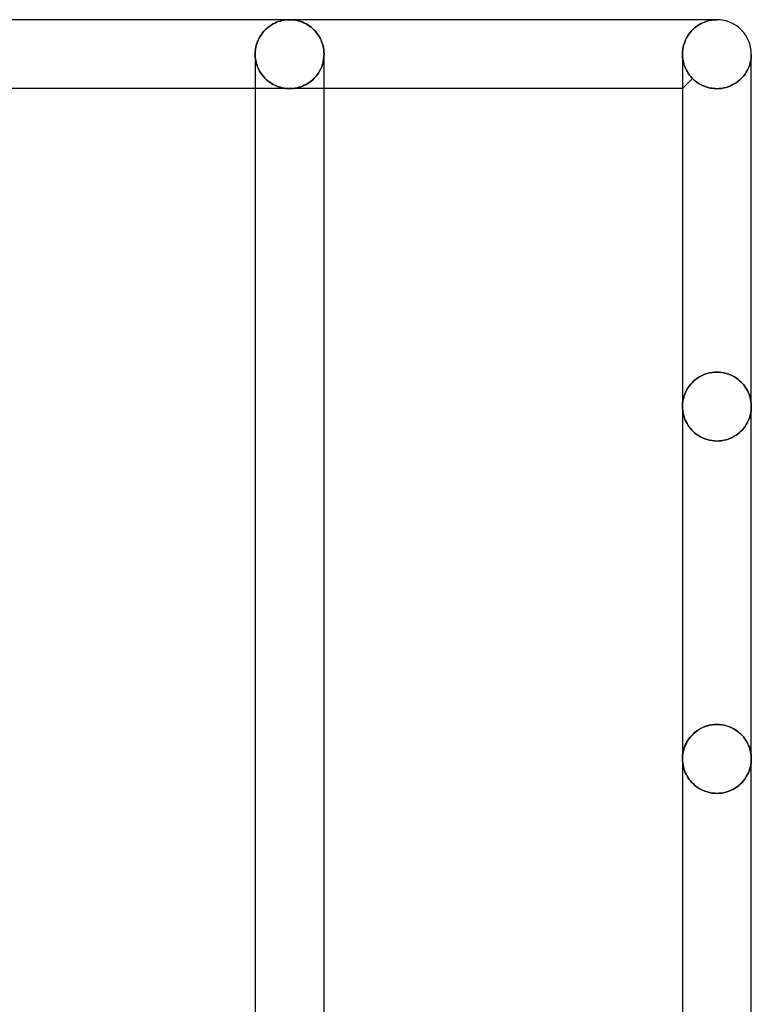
# Model space of a CAD drawing. Header units: millimetres. Extents: x -102 to 110, y -250 to 250.
# Tile 23 of 23: x 49 to 73, y 200 to 233. Entities that reach past the tile are written whole.
import ezdxf

# ---------------------------------------------------------------- set-up
doc = ezdxf.new("R2010")
doc.units = ezdxf.units.MM
doc.layers.add('HIDDEN', color=7, linetype='Continuous')
doc.layers.add('THICK', color=7, linetype='Continuous')

msp = doc.modelspace()

# ---------------------------------------------------------------- linework, layer by layer
at = {"layer": 'HIDDEN'}
for p, q in [((57.342, 233.131), (57.279, 233.115)), ((57.406, 233.144), (57.342, 233.131)), ((57.471, 233.153), (57.406, 233.144)), ((57.535, 233.158), (57.471, 233.153)), ((57.6, 233.16), (57.535, 233.158)), ((57.665, 233.158), (57.6, 233.16)), ((57.729, 233.153), (57.665, 233.158)), ((57.794, 233.144), (57.729, 233.153)), ((57.858, 233.131), (57.794, 233.144)), ((57.921, 233.115), (57.858, 233.131)), ((71.7, 233.12), (71.64, 233.103)), ((71.759, 233.135), (71.7, 233.12)), ((71.819, 233.146), (71.759, 233.135)), ((71.879, 233.154), (71.819, 233.146)), ((71.94, 233.158), (71.879, 233.154)), ((72, 233.16), (71.94, 233.158)), ((56.78, 232.819), (56.733, 232.769)), ((56.828, 232.865), (56.78, 232.819)), ((56.879, 232.907), (56.828, 232.865)), ((56.931, 232.946), (56.879, 232.907)), ((56.985, 232.982), (56.931, 232.946)), ((57.04, 233.015), (56.985, 232.982)), ((57.098, 233.045), (57.04, 233.015)), ((57.157, 233.072), (57.098, 233.045)), ((57.218, 233.095), (57.157, 233.072)), ((57.279, 233.115), (57.218, 233.095)), ((57.982, 233.095), (57.921, 233.115)), ((58.043, 233.072), (57.982, 233.095)), ((58.102, 233.045), (58.043, 233.072)), ((58.16, 233.015), (58.102, 233.045)), ((58.215, 232.982), (58.16, 233.015)), ((58.269, 232.946), (58.215, 232.982)), ((58.321, 232.907), (58.269, 232.946)), ((58.372, 232.865), (58.321, 232.907)), ((58.42, 232.819), (58.372, 232.865)), ((58.467, 232.769), (58.42, 232.819)), ((71.149, 232.787), (71.102, 232.733)), ((71.198, 232.837), (71.149, 232.787)), ((71.249, 232.883), (71.198, 232.837)), ((71.301, 232.925), (71.249, 232.883)), ((71.355, 232.963), (71.301, 232.925)), ((71.41, 232.998), (71.355, 232.963)), ((71.467, 233.03), (71.41, 232.998)), ((71.524, 233.057), (71.467, 233.03)), ((71.582, 233.082), (71.524, 233.057)), ((71.64, 233.103), (71.582, 233.082)), ((56.539, 232.466), (56.51, 232.394)), ((56.571, 232.534), (56.539, 232.466)), ((56.607, 232.598), (56.571, 232.534)), ((56.647, 232.659), (56.607, 232.598)), ((56.689, 232.716), (56.647, 232.659)), ((56.733, 232.769), (56.689, 232.716)), ((58.511, 232.716), (58.467, 232.769)), ((58.553, 232.659), (58.511, 232.716)), ((58.593, 232.598), (58.553, 232.659)), ((58.629, 232.534), (58.593, 232.598)), ((58.661, 232.466), (58.629, 232.534)), ((58.69, 232.394), (58.661, 232.466)), ((70.944, 232.478), (70.914, 232.405)), ((70.978, 232.547), (70.944, 232.478)), ((71.017, 232.613), (70.978, 232.547)), ((71.058, 232.675), (71.017, 232.613)), ((71.102, 232.733), (71.058, 232.675)), ((56.452, 232.163), (56.443, 232.082)), ((56.466, 232.242), (56.452, 232.163)), ((56.486, 232.32), (56.466, 232.242)), ((56.51, 232.394), (56.486, 232.32)), ((58.714, 232.32), (58.69, 232.394)), ((58.734, 232.242), (58.714, 232.32)), ((58.748, 232.163), (58.734, 232.242)), ((58.757, 232.082), (58.748, 232.163)), ((70.853, 232.167), (70.843, 232.084)), ((70.868, 232.249), (70.853, 232.167)), ((70.888, 232.328), (70.868, 232.249)), ((70.914, 232.405), (70.888, 232.328)), ((56.443, 232.082), (56.44, 232)), ((56.44, 232), (56.44, 232)), ((56.44, 232), (56.44, 231.999)), ((56.44, 231.999), (56.44, 231.999)), ((56.44, 231.999), (56.44, 231.998)), ((56.44, 231.998), (56.44, 231.998)), ((56.44, 231.998), (56.44, 231.997)), ((56.443, 231.909), (56.44, 231.997)), ((56.44, 231.997), (56.443, 231.909)), ((56.453, 231.822), (56.443, 231.909)), ((56.443, 231.909), (56.453, 231.822)), ((56.469, 231.737), (56.453, 231.822)), ((56.453, 231.822), (56.469, 231.737)), ((58.747, 231.822), (58.731, 231.737)), ((58.731, 231.737), (58.747, 231.822)), ((58.757, 231.909), (58.747, 231.822)), ((58.747, 231.822), (58.757, 231.909)), ((58.76, 232), (58.757, 232.082)), ((58.76, 231.997), (58.757, 231.909)), ((58.757, 231.909), (58.76, 231.997)), ((58.76, 231.999), (58.76, 232)), ((58.76, 232), (58.76, 232)), ((58.76, 231.998), (58.76, 231.999)), ((58.76, 231.999), (58.76, 231.999)), ((58.76, 231.997), (58.76, 231.998)), ((58.76, 231.998), (58.76, 231.998)), ((70.843, 232.084), (70.84, 232)), ((70.84, 232), (70.84, 232)), ((70.84, 232), (70.84, 231.999)), ((70.84, 231.999), (70.84, 231.999)), ((70.84, 231.999), (70.84, 231.998)), ((70.84, 231.998), (70.84, 231.998)), ((70.84, 231.998), (70.84, 231.997)), ((70.84, 231.997), (70.841, 231.942)), ((70.841, 231.942), (70.84, 231.997)), ((70.841, 231.942), (70.845, 231.888)), ((70.845, 231.888), (70.841, 231.942)), ((70.845, 231.888), (70.851, 231.835)), ((70.851, 231.835), (70.845, 231.888)), ((70.851, 231.835), (70.86, 231.782)), ((70.86, 231.782), (70.851, 231.835)), ((73.151, 231.858), (73.14, 231.787)), ((73.14, 231.787), (73.151, 231.858)), ((73.158, 231.929), (73.151, 231.858)), ((73.151, 231.858), (73.158, 231.929)), ((73.16, 232), (73.158, 231.929)), ((73.158, 231.929), (73.16, 232)), ((73.16, 231.721), (73.16, 232)), ((56.492, 231.655), (56.469, 231.737)), ((56.469, 231.737), (56.492, 231.655)), ((56.519, 231.576), (56.492, 231.655)), ((56.492, 231.655), (56.519, 231.576)), ((56.552, 231.501), (56.519, 231.576)), ((56.519, 231.576), (56.552, 231.501)), ((56.588, 231.43), (56.552, 231.501)), ((56.552, 231.501), (56.588, 231.43)), ((58.648, 231.501), (58.612, 231.43)), ((58.612, 231.43), (58.648, 231.501)), ((58.681, 231.576), (58.648, 231.501)), ((58.648, 231.501), (58.681, 231.576)), ((58.708, 231.655), (58.681, 231.576)), ((58.681, 231.576), (58.708, 231.655)), ((58.731, 231.737), (58.708, 231.655)), ((58.708, 231.655), (58.731, 231.737)), ((70.86, 231.782), (70.871, 231.73)), ((70.871, 231.73), (70.86, 231.782)), ((70.871, 231.73), (70.885, 231.678)), ((70.885, 231.678), (70.871, 231.73)), ((70.885, 231.678), (70.9, 231.628)), ((70.9, 231.628), (70.885, 231.678)), ((70.9, 231.628), (70.918, 231.58)), ((70.918, 231.58), (70.9, 231.628)), ((70.918, 231.58), (70.937, 231.532)), ((70.937, 231.532), (70.918, 231.58)), ((70.937, 231.532), (70.959, 231.487)), ((70.959, 231.487), (70.937, 231.532)), ((70.959, 231.487), (70.982, 231.442)), ((70.982, 231.442), (70.959, 231.487)), ((73.054, 231.516), (73.023, 231.452)), ((73.023, 231.452), (73.054, 231.516)), ((73.082, 231.581), (73.054, 231.516)), ((73.054, 231.516), (73.082, 231.581)), ((73.106, 231.648), (73.082, 231.581)), ((73.082, 231.581), (73.106, 231.648)), ((73.125, 231.717), (73.106, 231.648)), ((73.106, 231.648), (73.125, 231.717)), ((73.14, 231.787), (73.125, 231.717)), ((73.125, 231.717), (73.14, 231.787)), ((56.629, 231.363), (56.588, 231.43)), ((56.588, 231.43), (56.629, 231.363)), ((56.673, 231.301), (56.629, 231.363)), ((56.629, 231.363), (56.673, 231.301)), ((56.72, 231.242), (56.673, 231.301)), ((56.673, 231.301), (56.72, 231.242)), ((56.77, 231.188), (56.72, 231.242)), ((56.72, 231.242), (56.77, 231.188)), ((56.822, 231.139), (56.77, 231.188)), ((56.77, 231.188), (56.822, 231.139)), ((56.875, 231.093), (56.822, 231.139)), ((56.822, 231.139), (56.875, 231.093)), ((58.378, 231.139), (58.325, 231.093)), ((58.325, 231.093), (58.378, 231.139)), ((58.43, 231.188), (58.378, 231.139)), ((58.378, 231.139), (58.43, 231.188)), ((58.48, 231.242), (58.43, 231.188)), ((58.43, 231.188), (58.48, 231.242)), ((58.527, 231.301), (58.48, 231.242)), ((58.48, 231.242), (58.527, 231.301)), ((58.571, 231.363), (58.527, 231.301)), ((58.527, 231.301), (58.571, 231.363)), ((58.612, 231.43), (58.571, 231.363)), ((58.571, 231.363), (58.612, 231.43)), ((70.84, 230.84), (71.179, 231.179)), ((70.982, 231.442), (71.006, 231.4)), ((71.006, 231.4), (70.982, 231.442)), ((71.006, 231.4), (71.032, 231.359)), ((71.032, 231.359), (71.006, 231.4)), ((71.032, 231.359), (71.059, 231.32)), ((71.059, 231.32), (71.032, 231.359)), ((71.059, 231.32), (71.088, 231.282)), ((71.088, 231.282), (71.059, 231.32)), ((71.088, 231.282), (71.117, 231.246)), ((71.117, 231.246), (71.088, 231.282)), ((71.117, 231.246), (71.148, 231.212)), ((71.148, 231.212), (71.117, 231.246)), ((71.148, 231.212), (71.179, 231.179)), ((71.179, 231.179), (71.148, 231.212)), ((71.179, 231.179), (71.212, 231.147)), ((71.212, 231.147), (71.179, 231.179)), ((71.212, 231.147), (71.246, 231.117)), ((71.246, 231.117), (71.212, 231.147)), ((72.809, 231.167), (72.757, 231.119)), ((72.757, 231.119), (72.809, 231.167)), ((72.858, 231.219), (72.809, 231.167)), ((72.809, 231.167), (72.858, 231.219)), ((72.905, 231.273), (72.858, 231.219)), ((72.858, 231.219), (72.905, 231.273)), ((72.948, 231.33), (72.905, 231.273)), ((72.905, 231.273), (72.948, 231.33)), ((72.987, 231.39), (72.948, 231.33)), ((72.948, 231.33), (72.987, 231.39)), ((73.023, 231.452), (72.987, 231.39)), ((72.987, 231.39), (73.023, 231.452)), ((57.6, 230.84), (56.44, 230.84)), ((56.931, 231.051), (56.875, 231.093)), ((56.875, 231.093), (56.931, 231.051)), ((56.988, 231.014), (56.931, 231.051)), ((56.931, 231.051), (56.988, 231.014)), ((57.046, 230.98), (56.988, 231.014)), ((56.988, 231.014), (57.046, 230.98)), ((57.105, 230.95), (57.046, 230.98)), ((57.046, 230.98), (57.105, 230.95)), ((57.165, 230.924), (57.105, 230.95)), ((57.105, 230.95), (57.165, 230.924)), ((57.226, 230.902), (57.165, 230.924)), ((57.165, 230.924), (57.226, 230.902)), ((57.288, 230.883), (57.226, 230.902)), ((57.226, 230.902), (57.288, 230.883)), ((57.349, 230.867), (57.288, 230.883)), ((57.288, 230.883), (57.349, 230.867)), ((57.412, 230.855), (57.349, 230.867)), ((57.349, 230.867), (57.412, 230.855)), ((57.474, 230.847), (57.412, 230.855)), ((57.412, 230.855), (57.474, 230.847)), ((57.537, 230.842), (57.474, 230.847)), ((57.474, 230.847), (57.537, 230.842)), ((57.6, 230.84), (57.537, 230.842)), ((57.537, 230.842), (57.6, 230.84)), ((57.663, 230.842), (57.6, 230.84)), ((57.6, 230.84), (57.663, 230.842)), ((58.76, 230.84), (57.6, 230.84)), ((57.726, 230.847), (57.663, 230.842)), ((57.663, 230.842), (57.726, 230.847)), ((57.788, 230.855), (57.726, 230.847)), ((57.726, 230.847), (57.788, 230.855)), ((57.851, 230.867), (57.788, 230.855)), ((57.788, 230.855), (57.851, 230.867)), ((57.912, 230.883), (57.851, 230.867)), ((57.851, 230.867), (57.912, 230.883)), ((57.974, 230.902), (57.912, 230.883)), ((57.912, 230.883), (57.974, 230.902)), ((58.035, 230.924), (57.974, 230.902)), ((57.974, 230.902), (58.035, 230.924)), ((58.095, 230.95), (58.035, 230.924)), ((58.035, 230.924), (58.095, 230.95)), ((58.154, 230.98), (58.095, 230.95)), ((58.095, 230.95), (58.154, 230.98)), ((58.212, 231.014), (58.154, 230.98)), ((58.154, 230.98), (58.212, 231.014)), ((58.269, 231.051), (58.212, 231.014)), ((58.212, 231.014), (58.269, 231.051)), ((58.325, 231.093), (58.269, 231.051)), ((58.269, 231.051), (58.325, 231.093)), ((71.246, 231.117), (71.282, 231.087)), ((71.282, 231.087), (71.246, 231.117)), ((71.282, 231.087), (71.32, 231.058)), ((71.32, 231.058), (71.282, 231.087)), ((71.32, 231.058), (71.359, 231.031)), ((71.359, 231.031), (71.32, 231.058)), ((71.359, 231.031), (71.4, 231.005)), ((71.4, 231.005), (71.359, 231.031)), ((71.4, 231.005), (71.443, 230.98)), ((71.443, 230.98), (71.4, 231.005)), ((71.443, 230.98), (71.487, 230.957)), ((71.487, 230.957), (71.443, 230.98)), ((71.487, 230.957), (71.533, 230.936)), ((71.533, 230.936), (71.487, 230.957)), ((71.533, 230.936), (71.581, 230.916)), ((71.581, 230.916), (71.533, 230.936)), ((71.581, 230.916), (71.63, 230.898)), ((71.63, 230.898), (71.581, 230.916)), ((71.63, 230.898), (71.68, 230.882)), ((71.68, 230.882), (71.63, 230.898)), ((71.68, 230.882), (71.731, 230.869)), ((71.731, 230.869), (71.68, 230.882)), ((71.731, 230.869), (71.784, 230.858)), ((71.784, 230.858), (71.731, 230.869)), ((71.784, 230.858), (71.837, 230.849)), ((71.837, 230.849), (71.784, 230.858)), ((71.837, 230.849), (71.891, 230.842)), ((71.891, 230.842), (71.837, 230.849)), ((71.891, 230.842), (71.945, 230.838)), ((71.945, 230.838), (71.891, 230.842)), ((71.945, 230.838), (72, 230.837)), ((72, 230.837), (71.945, 230.838)), ((72.079, 230.84), (72, 230.837)), ((72, 230.837), (72.079, 230.84)), ((72.157, 230.848), (72.079, 230.84)), ((72.079, 230.84), (72.157, 230.848)), ((72.235, 230.861), (72.157, 230.848)), ((72.157, 230.848), (72.235, 230.861)), ((72.31, 230.88), (72.235, 230.861)), ((72.235, 230.861), (72.31, 230.88)), ((72.383, 230.902), (72.31, 230.88)), ((72.31, 230.88), (72.383, 230.902)), ((72.453, 230.93), (72.383, 230.902)), ((72.383, 230.902), (72.453, 230.93)), ((72.52, 230.961), (72.453, 230.93)), ((72.453, 230.93), (72.52, 230.961)), ((72.583, 230.995), (72.52, 230.961)), ((72.52, 230.961), (72.583, 230.995)), ((72.644, 231.033), (72.583, 230.995)), ((72.583, 230.995), (72.644, 231.033)), ((72.701, 231.074), (72.644, 231.033)), ((72.644, 231.033), (72.701, 231.074)), ((72.757, 231.119), (72.701, 231.074)), ((72.701, 231.074), (72.757, 231.119)), ((71.453, 221.154), (71.522, 221.188)), ((71.522, 221.188), (71.453, 221.154)), ((71.522, 221.188), (71.595, 221.218)), ((71.595, 221.218), (71.522, 221.188)), ((71.595, 221.218), (71.672, 221.243)), ((71.672, 221.243), (71.595, 221.218)), ((71.672, 221.243), (71.751, 221.263)), ((71.751, 221.263), (71.672, 221.243)), ((71.751, 221.263), (71.833, 221.278)), ((71.833, 221.278), (71.751, 221.263)), ((71.833, 221.278), (71.916, 221.287)), ((71.916, 221.287), (71.833, 221.278)), ((71.916, 221.287), (72, 221.29)), ((72, 221.29), (71.916, 221.287)), ((72, 221.29), (72.081, 221.287)), ((72.081, 221.287), (72, 221.29)), ((72.081, 221.287), (72.161, 221.279)), ((72.161, 221.279), (72.081, 221.287)), ((72.161, 221.279), (72.24, 221.265)), ((72.24, 221.265), (72.161, 221.279)), ((72.24, 221.265), (72.317, 221.246)), ((72.317, 221.246), (72.24, 221.265)), ((72.317, 221.246), (72.391, 221.223)), ((72.391, 221.223), (72.317, 221.246)), ((72.391, 221.223), (72.462, 221.195)), ((72.462, 221.195), (72.391, 221.223)), ((72.462, 221.195), (72.53, 221.163)), ((72.53, 221.163), (72.462, 221.195)), ((71.075, 220.832), (71.117, 220.884)), ((71.117, 220.884), (71.075, 220.832)), ((71.117, 220.884), (71.163, 220.935)), ((71.163, 220.935), (71.117, 220.884)), ((71.163, 220.935), (71.213, 220.984)), ((71.213, 220.984), (71.163, 220.935)), ((71.213, 220.984), (71.267, 221.031)), ((71.267, 221.031), (71.213, 220.984)), ((71.267, 221.031), (71.325, 221.075)), ((71.325, 221.075), (71.267, 221.031)), ((71.325, 221.075), (71.387, 221.116)), ((71.387, 221.116), (71.325, 221.075)), ((71.387, 221.116), (71.453, 221.154)), ((71.453, 221.154), (71.387, 221.116)), ((72.53, 221.163), (72.594, 221.127)), ((72.594, 221.127), (72.53, 221.163)), ((72.594, 221.127), (72.655, 221.089)), ((72.655, 221.089), (72.594, 221.127)), ((72.655, 221.089), (72.712, 221.047)), ((72.712, 221.047), (72.655, 221.089)), ((72.712, 221.047), (72.765, 221.003)), ((72.765, 221.003), (72.712, 221.047)), ((72.765, 221.003), (72.815, 220.957)), ((72.815, 220.957), (72.765, 221.003)), ((72.815, 220.957), (72.861, 220.909)), ((72.861, 220.909), (72.815, 220.957)), ((72.861, 220.909), (72.904, 220.859)), ((72.904, 220.859), (72.861, 220.909)), ((72.904, 220.859), (72.943, 220.808)), ((72.943, 220.808), (72.904, 220.859)), ((70.897, 220.493), (70.918, 220.552)), ((70.918, 220.552), (70.897, 220.493)), ((70.918, 220.552), (70.943, 220.61)), ((70.943, 220.61), (70.918, 220.552)), ((70.943, 220.61), (70.97, 220.667)), ((70.97, 220.667), (70.943, 220.61)), ((70.97, 220.667), (71.002, 220.723)), ((71.002, 220.723), (70.97, 220.667)), ((71.002, 220.723), (71.036, 220.778)), ((71.036, 220.778), (71.002, 220.723)), ((71.036, 220.778), (71.075, 220.832)), ((71.075, 220.832), (71.036, 220.778)), ((72.943, 220.808), (72.978, 220.756)), ((72.978, 220.756), (72.943, 220.808)), ((72.978, 220.756), (73.01, 220.702)), ((73.01, 220.702), (72.978, 220.756)), ((73.01, 220.702), (73.039, 220.648)), ((73.039, 220.648), (73.01, 220.702)), ((73.039, 220.648), (73.065, 220.593)), ((73.065, 220.593), (73.039, 220.648)), ((73.065, 220.593), (73.088, 220.537)), ((73.088, 220.537), (73.065, 220.593)), ((73.088, 220.537), (73.107, 220.48)), ((73.107, 220.48), (73.088, 220.537)), ((70.84, 220.133), (70.842, 220.194)), ((70.842, 220.194), (70.84, 220.133)), ((70.842, 220.194), (70.846, 220.254)), ((70.846, 220.254), (70.842, 220.194)), ((70.846, 220.254), (70.854, 220.314)), ((70.854, 220.314), (70.846, 220.254)), ((70.854, 220.314), (70.865, 220.374)), ((70.865, 220.374), (70.854, 220.314)), ((70.865, 220.374), (70.88, 220.434)), ((70.88, 220.434), (70.865, 220.374)), ((70.88, 220.434), (70.897, 220.493)), ((70.897, 220.493), (70.88, 220.434)), ((73.107, 220.48), (73.123, 220.423)), ((73.123, 220.423), (73.107, 220.48)), ((73.123, 220.423), (73.137, 220.365)), ((73.137, 220.365), (73.123, 220.423)), ((73.137, 220.365), (73.147, 220.308)), ((73.147, 220.308), (73.137, 220.365)), ((73.147, 220.308), (73.154, 220.25)), ((73.154, 220.25), (73.147, 220.308)), ((73.154, 220.25), (73.159, 220.192)), ((73.159, 220.192), (73.154, 220.25)), ((73.159, 220.192), (73.16, 220.133)), ((73.16, 220.133), (73.159, 220.192)), ((70.842, 220.066), (70.84, 220.133)), ((70.84, 220.133), (70.842, 220.066)), ((70.848, 219.999), (70.842, 220.066)), ((70.842, 220.066), (70.848, 219.999)), ((70.857, 219.933), (70.848, 219.999)), ((70.848, 219.999), (70.857, 219.933)), ((70.871, 219.867), (70.857, 219.933)), ((70.857, 219.933), (70.871, 219.867)), ((70.888, 219.802), (70.871, 219.867)), ((70.871, 219.867), (70.888, 219.802)), ((73.14, 219.92), (73.125, 219.85)), ((73.125, 219.85), (73.14, 219.92)), ((73.151, 219.991), (73.14, 219.92)), ((73.14, 219.92), (73.151, 219.991)), ((73.158, 220.062), (73.151, 219.991)), ((73.151, 219.991), (73.158, 220.062)), ((73.16, 220.133), (73.158, 220.062)), ((73.158, 220.062), (73.16, 220.133)), ((70.909, 219.738), (70.888, 219.802)), ((70.888, 219.802), (70.909, 219.738)), ((70.934, 219.676), (70.909, 219.738)), ((70.909, 219.738), (70.934, 219.676)), ((70.962, 219.615), (70.934, 219.676)), ((70.934, 219.676), (70.962, 219.615)), ((70.994, 219.556), (70.962, 219.615)), ((70.962, 219.615), (70.994, 219.556)), ((71.029, 219.498), (70.994, 219.556)), ((70.994, 219.556), (71.029, 219.498)), ((72.987, 219.524), (72.948, 219.464)), ((72.948, 219.464), (72.987, 219.524)), ((73.023, 219.585), (72.987, 219.524)), ((72.987, 219.524), (73.023, 219.585)), ((73.054, 219.649), (73.023, 219.585)), ((73.023, 219.585), (73.054, 219.649)), ((73.082, 219.715), (73.054, 219.649)), ((73.054, 219.649), (73.082, 219.715)), ((73.106, 219.782), (73.082, 219.715)), ((73.082, 219.715), (73.106, 219.782)), ((73.125, 219.85), (73.106, 219.782)), ((73.106, 219.782), (73.125, 219.85)), ((71.067, 219.443), (71.029, 219.498)), ((71.029, 219.498), (71.067, 219.443)), ((71.109, 219.389), (71.067, 219.443)), ((71.067, 219.443), (71.109, 219.389)), ((71.155, 219.337), (71.109, 219.389)), ((71.109, 219.389), (71.155, 219.337)), ((71.205, 219.287), (71.155, 219.337)), ((71.155, 219.337), (71.205, 219.287)), ((71.259, 219.239), (71.205, 219.287)), ((71.205, 219.287), (71.259, 219.239)), ((71.317, 219.194), (71.259, 219.239)), ((71.259, 219.239), (71.317, 219.194)), ((71.379, 219.151), (71.317, 219.194)), ((71.317, 219.194), (71.379, 219.151)), ((72.702, 219.208), (72.644, 219.166)), ((72.644, 219.166), (72.702, 219.208)), ((72.757, 219.253), (72.702, 219.208)), ((72.702, 219.208), (72.757, 219.253)), ((72.809, 219.301), (72.757, 219.253)), ((72.757, 219.253), (72.809, 219.301)), ((72.859, 219.352), (72.809, 219.301)), ((72.809, 219.301), (72.859, 219.352)), ((72.905, 219.407), (72.859, 219.352)), ((72.859, 219.352), (72.905, 219.407)), ((72.948, 219.464), (72.905, 219.407)), ((72.905, 219.407), (72.948, 219.464)), ((71.445, 219.112), (71.379, 219.151)), ((71.379, 219.151), (71.445, 219.112)), ((71.516, 219.077), (71.445, 219.112)), ((71.445, 219.112), (71.516, 219.077)), ((71.589, 219.046), (71.516, 219.077)), ((71.516, 219.077), (71.589, 219.046)), ((71.667, 219.019), (71.589, 219.046)), ((71.589, 219.046), (71.667, 219.019)), ((71.747, 218.998), (71.667, 219.019)), ((71.667, 219.019), (71.747, 218.998)), ((71.83, 218.983), (71.747, 218.998)), ((71.747, 218.998), (71.83, 218.983)), ((71.914, 218.973), (71.83, 218.983)), ((71.83, 218.983), (71.914, 218.973)), ((72, 218.97), (71.914, 218.973)), ((71.914, 218.973), (72, 218.97)), ((72.079, 218.973), (72, 218.97)), ((72, 218.97), (72.079, 218.973)), ((72.158, 218.981), (72.079, 218.973)), ((72.079, 218.973), (72.158, 218.981)), ((72.235, 218.994), (72.158, 218.981)), ((72.158, 218.981), (72.235, 218.994)), ((72.311, 219.013), (72.235, 218.994)), ((72.235, 218.994), (72.311, 219.013)), ((72.383, 219.036), (72.311, 219.013)), ((72.311, 219.013), (72.383, 219.036)), ((72.453, 219.063), (72.383, 219.036)), ((72.383, 219.036), (72.453, 219.063)), ((72.52, 219.094), (72.453, 219.063)), ((72.453, 219.063), (72.52, 219.094)), ((72.584, 219.129), (72.52, 219.094)), ((72.52, 219.094), (72.584, 219.129)), ((72.644, 219.166), (72.584, 219.129)), ((72.584, 219.129), (72.644, 219.166)), ((71.387, 209.249), (71.325, 209.208)), ((71.345, 209.222), (71.406, 209.261)), ((71.453, 209.287), (71.387, 209.249)), ((71.406, 209.261), (71.47, 209.296)), ((71.522, 209.321), (71.453, 209.287)), ((71.47, 209.296), (71.538, 209.328)), ((71.595, 209.351), (71.522, 209.321)), ((71.538, 209.328), (71.609, 209.356)), ((71.672, 209.376), (71.595, 209.351)), ((71.609, 209.356), (71.683, 209.38)), ((71.751, 209.397), (71.672, 209.376)), ((71.683, 209.38), (71.76, 209.399)), ((71.833, 209.411), (71.751, 209.397)), ((71.76, 209.399), (71.839, 209.412)), ((71.916, 209.42), (71.833, 209.411)), ((71.839, 209.412), (71.919, 209.421)), ((72, 209.423), (71.916, 209.42)), ((71.919, 209.421), (72, 209.423)), ((72, 209.423), (72.084, 209.42)), ((72.081, 209.421), (72, 209.423)), ((72.161, 209.412), (72.081, 209.421)), ((72.084, 209.42), (72.167, 209.411)), ((72.24, 209.399), (72.161, 209.412)), ((72.167, 209.411), (72.249, 209.397)), ((72.317, 209.38), (72.24, 209.399)), ((72.249, 209.397), (72.328, 209.376)), ((72.391, 209.356), (72.317, 209.38)), ((72.328, 209.376), (72.405, 209.351)), ((72.462, 209.328), (72.391, 209.356)), ((72.405, 209.351), (72.478, 209.321)), ((72.53, 209.296), (72.462, 209.328)), ((72.478, 209.321), (72.547, 209.287)), ((72.594, 209.261), (72.53, 209.296)), ((72.547, 209.287), (72.613, 209.249)), ((72.655, 209.222), (72.594, 209.261)), ((72.613, 209.249), (72.675, 209.208)), ((71.036, 208.911), (71.002, 208.856)), ((71.022, 208.889), (71.057, 208.942)), ((71.075, 208.965), (71.036, 208.911)), ((71.057, 208.942), (71.096, 208.993)), ((71.117, 209.018), (71.075, 208.965)), ((71.096, 208.993), (71.139, 209.042)), ((71.163, 209.068), (71.117, 209.018)), ((71.139, 209.042), (71.185, 209.09)), ((71.213, 209.117), (71.163, 209.068)), ((71.185, 209.09), (71.235, 209.136)), ((71.267, 209.164), (71.213, 209.117)), ((71.235, 209.136), (71.288, 209.18)), ((71.325, 209.208), (71.267, 209.164)), ((71.288, 209.18), (71.345, 209.222)), ((72.712, 209.18), (72.655, 209.222)), ((72.675, 209.208), (72.733, 209.164)), ((72.765, 209.136), (72.712, 209.18)), ((72.733, 209.164), (72.787, 209.117)), ((72.815, 209.09), (72.765, 209.136)), ((72.787, 209.117), (72.837, 209.068)), ((72.861, 209.042), (72.815, 209.09)), ((72.837, 209.068), (72.883, 209.018)), ((72.904, 208.993), (72.861, 209.042)), ((72.883, 209.018), (72.925, 208.965)), ((72.943, 208.942), (72.904, 208.993)), ((72.925, 208.965), (72.964, 208.911)), ((72.978, 208.889), (72.943, 208.942)), ((72.964, 208.911), (72.998, 208.856)), ((70.877, 208.556), (70.893, 208.613)), ((70.897, 208.626), (70.88, 208.567)), ((70.893, 208.613), (70.912, 208.67)), ((70.918, 208.685), (70.897, 208.626)), ((70.912, 208.67), (70.935, 208.726)), ((70.943, 208.743), (70.918, 208.685)), ((70.935, 208.726), (70.961, 208.781)), ((70.97, 208.8), (70.943, 208.743)), ((70.961, 208.781), (70.99, 208.836)), ((71.002, 208.856), (70.97, 208.8)), ((70.99, 208.836), (71.022, 208.889)), ((73.01, 208.836), (72.978, 208.889)), ((72.998, 208.856), (73.03, 208.8)), ((73.039, 208.781), (73.01, 208.836)), ((73.03, 208.8), (73.057, 208.743)), ((73.065, 208.726), (73.039, 208.781)), ((73.057, 208.743), (73.082, 208.685)), ((73.088, 208.67), (73.065, 208.726)), ((73.082, 208.685), (73.103, 208.626)), ((73.107, 208.613), (73.088, 208.67)), ((73.103, 208.626), (73.12, 208.567)), ((73.123, 208.556), (73.107, 208.613)), ((70.842, 208.327), (70.84, 208.267)), ((70.84, 208.267), (70.841, 208.325)), ((70.842, 208.199), (70.84, 208.267)), ((70.84, 208.267), (70.842, 208.199)), ((70.841, 208.325), (70.846, 208.383)), ((70.846, 208.387), (70.842, 208.327)), ((70.854, 208.448), (70.846, 208.387)), ((70.846, 208.383), (70.853, 208.441)), ((70.853, 208.441), (70.863, 208.499)), ((70.865, 208.508), (70.854, 208.448)), ((70.863, 208.499), (70.877, 208.556)), ((70.88, 208.567), (70.865, 208.508)), ((73.12, 208.567), (73.135, 208.508)), ((73.137, 208.499), (73.123, 208.556)), ((73.135, 208.508), (73.146, 208.448)), ((73.147, 208.441), (73.137, 208.499)), ((73.146, 208.448), (73.154, 208.387)), ((73.154, 208.383), (73.147, 208.441)), ((73.154, 208.387), (73.158, 208.327)), ((73.159, 208.325), (73.154, 208.383)), ((73.158, 208.327), (73.16, 208.267)), ((73.16, 208.267), (73.158, 208.198)), ((73.158, 208.198), (73.16, 208.267)), ((73.16, 208.267), (73.159, 208.325)), ((70.848, 208.132), (70.842, 208.199)), ((70.842, 208.199), (70.848, 208.132)), ((70.858, 208.065), (70.848, 208.132)), ((70.848, 208.132), (70.858, 208.065)), ((70.871, 207.999), (70.858, 208.065)), ((70.858, 208.065), (70.871, 207.999)), ((70.888, 207.934), (70.871, 207.999)), ((70.871, 207.999), (70.888, 207.934)), ((70.91, 207.871), (70.888, 207.934)), ((70.888, 207.934), (70.91, 207.871)), ((73.11, 207.928), (73.088, 207.864)), ((73.088, 207.864), (73.11, 207.928)), ((73.128, 207.995), (73.11, 207.928)), ((73.11, 207.928), (73.128, 207.995)), ((73.142, 208.062), (73.128, 207.995)), ((73.128, 207.995), (73.142, 208.062)), ((73.152, 208.13), (73.142, 208.062)), ((73.142, 208.062), (73.152, 208.13)), ((73.158, 208.198), (73.152, 208.13)), ((73.152, 208.13), (73.158, 208.198)), ((70.934, 207.808), (70.91, 207.871)), ((70.91, 207.871), (70.934, 207.808)), ((70.962, 207.747), (70.934, 207.808)), ((70.934, 207.808), (70.962, 207.747)), ((70.994, 207.688), (70.962, 207.747)), ((70.962, 207.747), (70.994, 207.688)), ((71.029, 207.631), (70.994, 207.688)), ((70.994, 207.688), (71.029, 207.631)), ((71.068, 207.575), (71.029, 207.631)), ((71.029, 207.631), (71.068, 207.575)), ((72.964, 207.62), (72.924, 207.564)), ((72.924, 207.564), (72.964, 207.62)), ((73, 207.678), (72.964, 207.62)), ((72.964, 207.62), (73, 207.678)), ((73.033, 207.738), (73, 207.678)), ((73, 207.678), (73.033, 207.738)), ((73.062, 207.8), (73.033, 207.738)), ((73.033, 207.738), (73.062, 207.8)), ((73.088, 207.864), (73.062, 207.8)), ((73.062, 207.8), (73.088, 207.864)), ((71.11, 207.522), (71.068, 207.575)), ((71.068, 207.575), (71.11, 207.522)), ((71.156, 207.47), (71.11, 207.522)), ((71.11, 207.522), (71.156, 207.47)), ((71.206, 207.42), (71.156, 207.47)), ((71.156, 207.47), (71.206, 207.42)), ((71.26, 207.372), (71.206, 207.42)), ((71.206, 207.42), (71.26, 207.372)), ((71.318, 207.326), (71.26, 207.372)), ((71.26, 207.372), (71.318, 207.326)), ((71.38, 207.284), (71.318, 207.326)), ((71.318, 207.326), (71.38, 207.284)), ((71.446, 207.245), (71.38, 207.284)), ((71.38, 207.284), (71.446, 207.245)), ((72.565, 207.251), (72.503, 207.219)), ((72.503, 207.219), (72.565, 207.251)), ((72.624, 207.287), (72.565, 207.251)), ((72.565, 207.251), (72.624, 207.287)), ((72.681, 207.325), (72.624, 207.287)), ((72.624, 207.287), (72.681, 207.325)), ((72.735, 207.367), (72.681, 207.325)), ((72.681, 207.325), (72.735, 207.367)), ((72.786, 207.412), (72.735, 207.367)), ((72.735, 207.367), (72.786, 207.412)), ((72.835, 207.46), (72.786, 207.412)), ((72.786, 207.412), (72.835, 207.46)), ((72.881, 207.511), (72.835, 207.46)), ((72.835, 207.46), (72.881, 207.511)), ((72.924, 207.564), (72.881, 207.511)), ((72.881, 207.511), (72.924, 207.564)), ((71.516, 207.21), (71.446, 207.245)), ((71.446, 207.245), (71.516, 207.21)), ((71.59, 207.179), (71.516, 207.21)), ((71.516, 207.21), (71.59, 207.179)), ((71.667, 207.152), (71.59, 207.179)), ((71.59, 207.179), (71.667, 207.152)), ((71.748, 207.131), (71.667, 207.152)), ((71.667, 207.152), (71.748, 207.131)), ((71.83, 207.116), (71.748, 207.131)), ((71.748, 207.131), (71.83, 207.116)), ((71.914, 207.107), (71.83, 207.116)), ((71.83, 207.116), (71.914, 207.107)), ((72, 207.103), (71.914, 207.107)), ((71.914, 207.107), (72, 207.103)), ((72.076, 207.106), (72, 207.103)), ((72, 207.103), (72.076, 207.106)), ((72.152, 207.113), (72.076, 207.106)), ((72.076, 207.106), (72.152, 207.113)), ((72.226, 207.126), (72.152, 207.113)), ((72.152, 207.113), (72.226, 207.126)), ((72.299, 207.143), (72.226, 207.126)), ((72.226, 207.126), (72.299, 207.143)), ((72.37, 207.164), (72.299, 207.143)), ((72.299, 207.143), (72.37, 207.164)), ((72.438, 207.19), (72.37, 207.164)), ((72.37, 207.164), (72.438, 207.19)), ((72.503, 207.219), (72.438, 207.19)), ((72.438, 207.19), (72.503, 207.219))]:
    msp.add_line(p, q, dxfattribs=at)
at = {"layer": 'THICK'}
for p, q in [((57.6, 233.16), (43.2, 233.16)), ((57.279, 233.115), (57.342, 233.131)), ((57.342, 233.131), (57.406, 233.144)), ((57.406, 233.144), (57.471, 233.153)), ((57.471, 233.153), (57.535, 233.158)), ((57.535, 233.158), (57.6, 233.16)), ((57.6, 233.16), (57.665, 233.158)), ((72, 233.16), (57.6, 233.16)), ((57.665, 233.158), (57.729, 233.153)), ((57.729, 233.153), (57.794, 233.144)), ((57.794, 233.144), (57.858, 233.131)), ((57.858, 233.131), (57.921, 233.115)), ((71.64, 233.103), (71.7, 233.12)), ((71.7, 233.12), (71.759, 233.135)), ((71.759, 233.135), (71.819, 233.146)), ((71.819, 233.146), (71.879, 233.154)), ((71.879, 233.154), (71.94, 233.158)), ((71.94, 233.158), (72, 233.16)), ((56.733, 232.769), (56.78, 232.819)), ((56.78, 232.819), (56.828, 232.865)), ((56.828, 232.865), (56.879, 232.907)), ((56.879, 232.907), (56.931, 232.946)), ((56.931, 232.946), (56.985, 232.982)), ((56.985, 232.982), (57.04, 233.015)), ((57.04, 233.015), (57.098, 233.045)), ((57.098, 233.045), (57.157, 233.072)), ((57.157, 233.072), (57.218, 233.095)), ((57.218, 233.095), (57.279, 233.115)), ((57.921, 233.115), (57.982, 233.095)), ((57.982, 233.095), (58.043, 233.072)), ((58.043, 233.072), (58.102, 233.045)), ((58.102, 233.045), (58.16, 233.015)), ((58.16, 233.015), (58.215, 232.982)), ((58.215, 232.982), (58.269, 232.946)), ((58.269, 232.946), (58.321, 232.907)), ((58.321, 232.907), (58.372, 232.865)), ((58.372, 232.865), (58.42, 232.819)), ((58.42, 232.819), (58.467, 232.769)), ((71.102, 232.733), (71.149, 232.787)), ((71.149, 232.787), (71.198, 232.837)), ((71.198, 232.837), (71.249, 232.883)), ((71.249, 232.883), (71.301, 232.925)), ((71.301, 232.925), (71.355, 232.963)), ((71.355, 232.963), (71.41, 232.998)), ((71.41, 232.998), (71.467, 233.03)), ((71.467, 233.03), (71.524, 233.057)), ((71.524, 233.057), (71.582, 233.082)), ((71.582, 233.082), (71.64, 233.103)), ((56.51, 232.394), (56.539, 232.466)), ((56.539, 232.466), (56.571, 232.534)), ((56.571, 232.534), (56.607, 232.598)), ((56.607, 232.598), (56.647, 232.659)), ((56.647, 232.659), (56.689, 232.716)), ((56.689, 232.716), (56.733, 232.769)), ((58.467, 232.769), (58.511, 232.716)), ((58.511, 232.716), (58.553, 232.659)), ((58.553, 232.659), (58.593, 232.598)), ((58.593, 232.598), (58.629, 232.534)), ((58.629, 232.534), (58.661, 232.466)), ((58.661, 232.466), (58.69, 232.394)), ((70.914, 232.405), (70.944, 232.478)), ((70.944, 232.478), (70.978, 232.547)), ((70.978, 232.547), (71.017, 232.613)), ((71.017, 232.613), (71.058, 232.675)), ((71.058, 232.675), (71.102, 232.733)), ((56.443, 232.082), (56.452, 232.163)), ((56.452, 232.163), (56.466, 232.242)), ((56.466, 232.242), (56.486, 232.32)), ((56.486, 232.32), (56.51, 232.394)), ((58.69, 232.394), (58.714, 232.32)), ((58.714, 232.32), (58.734, 232.242)), ((58.734, 232.242), (58.748, 232.163)), ((58.748, 232.163), (58.757, 232.082)), ((70.843, 232.084), (70.853, 232.167)), ((70.853, 232.167), (70.868, 232.249)), ((70.868, 232.249), (70.888, 232.328)), ((70.888, 232.328), (70.914, 232.405)), ((56.44, 232), (56.443, 232.082)), ((56.44, 231.999), (56.44, 232)), ((56.44, 232), (56.44, 232)), ((56.44, 231.998), (56.44, 231.999)), ((56.44, 231.999), (56.44, 231.999)), ((56.44, 231.997), (56.44, 231.998)), ((56.44, 231.998), (56.44, 231.998)), ((56.44, 231.997), (56.44, 175.431)), ((58.757, 232.082), (58.76, 232)), ((58.76, 232), (58.76, 232)), ((58.76, 232), (58.76, 231.999)), ((58.76, 231.999), (58.76, 231.999)), ((58.76, 231.999), (58.76, 231.998)), ((58.76, 231.998), (58.76, 231.998)), ((58.76, 231.998), (58.76, 231.997)), ((58.76, 175.431), (58.76, 231.997)), ((70.84, 232), (70.843, 232.084)), ((70.84, 231.999), (70.84, 232)), ((70.84, 232), (70.84, 232)), ((70.84, 231.998), (70.84, 231.999)), ((70.84, 231.999), (70.84, 231.999)), ((70.84, 231.997), (70.84, 231.998)), ((70.84, 231.998), (70.84, 231.998)), ((70.84, 231.997), (70.84, 175.431)), ((73.16, 231.72), (73.16, 232)), ((73.16, 175.431), (73.16, 232)), ((56.44, 230.84), (44.36, 230.84)), ((70.84, 230.84), (58.76, 230.84))]:
    msp.add_line(p, q, dxfattribs=at)
msp.add_arc((72, 232), 1.16, 0, 90, dxfattribs=at)

doc.saveas('drawing.dxf')
